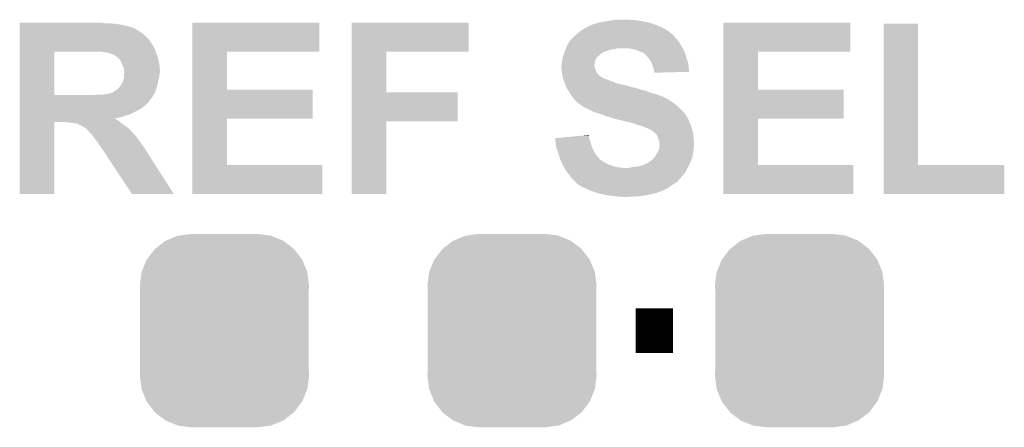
# Model space of a CAD drawing. Extents: x -1.3 to 24.2, y -3.9 to 53.4.
# Tile 30 of 43: x 8.6 to 14.2, y 31.7 to 34. Entities that reach past the tile are written whole.
import ezdxf

# ---------------------------------------------------------------- set-up
doc = ezdxf.new("R2010")
doc.units = 0
doc.layers.get('0').update_dxf_attribs({"linetype": 'CONTINUOUS'})
doc.layers.add('DAC_22_CLICK_V100A_GTO', color=14, linetype='CONTINUOUS')
doc.layers.add('DAC_22_CLICK_V100A_GTS', color=12, linetype='CONTINUOUS')

# ---------------------------------------------------------------- blocks, each defined once
blk = doc.blocks.new('CUSTOM_79')
for points in [[(-0.394942, 0.46695), (-0.337632, 0.511416), (0.39571, 0.46695), (0.33685, 0.511416)], [(-0.337632, 0.511416), (-0.333154, 0.513288), (0.33685, 0.511416), (0.334372, 0.513288)], [(-0.333154, 0.513288), (-0.266706, 0.541062), (0.334372, 0.513288), (0.265446, 0.541062)], [(-0.266706, 0.541062), (-0.259492, 0.54202), (0.265446, 0.541062), (0.263068, 0.54202)], [(-0.259492, 0.54202), (-0.1905, 0.55118), (0.263068, 0.54202), (0.1905, 0.55118)], [(-0.442246, 0.406212), (-0.39837, 0.46429), (0.442836, 0.406212), (0.397774, 0.46429)], [(-0.39837, 0.46429), (-0.394942, 0.46695), (0.397774, 0.46429), (0.39571, 0.46695)], [(-0.471976, 0.335286), (-0.444708, 0.402952), (0.472482, 0.335286), (0.4442, 0.402952)], [(-0.444708, 0.402952), (-0.442246, 0.406212), (0.4442, 0.402952), (0.442836, 0.406212)], [(-0.4826, 0.25908), (-0.47344, 0.331648), (0.4826, 0.25908), (0.472966, 0.331648)], [(-0.47344, 0.331648), (-0.471976, 0.335286), (0.472966, 0.331648), (0.472482, 0.335286)], [(-0.48133, 0.231872), (-0.4826, 0.25908), (0.48133, 0.231872), (0.4826, 0.25908)], [(-0.48133, -0.231872), (-0.48133, 0.231872), (0.48133, -0.231872), (0.48133, 0.231872)], [(-0.4826, -0.25908), (-0.48133, -0.231872), (0.4826, -0.25908), (0.48133, -0.231872)], [(-0.472964, -0.331648), (-0.4826, -0.25908), (0.47344, -0.331648), (0.4826, -0.25908)], [(-0.472482, -0.335286), (-0.472964, -0.331648), (0.471974, -0.335286), (0.47344, -0.331648)], [(-0.444198, -0.402952), (-0.472482, -0.335286), (0.444708, -0.402952), (0.471974, -0.335286)], [(-0.442836, -0.406212), (-0.444198, -0.402952), (0.442244, -0.406212), (0.444708, -0.402952)], [(-0.397772, -0.46429), (-0.442836, -0.406212), (0.39837, -0.46429), (0.442244, -0.406212)], [(-0.39571, -0.46695), (-0.397772, -0.46429), (0.39494, -0.46695), (0.39837, -0.46429)], [(-0.336848, -0.511416), (-0.39571, -0.46695), (0.337632, -0.511416), (0.39494, -0.46695)], [(-0.334372, -0.513288), (-0.336848, -0.511416), (0.333152, -0.513288), (0.337632, -0.511416)], [(-0.265444, -0.541062), (-0.334372, -0.513288), (0.266706, -0.541062), (0.333152, -0.513288)], [(-0.263068, -0.54202), (-0.265444, -0.541062), (0.25949, -0.54202), (0.266706, -0.541062)], [(-0.1905, -0.55118), (-0.263068, -0.54202), (0.1905, -0.55118), (0.25949, -0.54202)]]:
    blk.add_solid(points)

msp = doc.modelspace()

# ---------------------------------------------------------------- linework, layer by layer
at = {"layer": 'DAC_22_CLICK_V100A_GTO', "const_width": 0.254}
msp.add_lwpolyline([(12.13612, 32.258), (12.34948, 32.258)], dxfattribs=at)
at = {"layer": 'DAC_22_CLICK_V100A_GTO'}
for points in [[(8.62078, 34.0106), (8.620782, 34.01314), (9.105902, 34.0106), (9.090662, 34.01314)], [(8.62078, 34.00806), (8.62078, 34.0106), (9.15924, 34.00806), (9.12368, 34.0106)], [(8.62078, 34.00298), (8.62078, 34.00806), (9.197338, 34.00298), (9.15924, 34.00806)], [(8.62078, 33.995358), (8.62078, 34.00298), (9.2329, 33.995358), (9.197338, 34.00298)], [(8.62078, 33.99028), (8.62078, 33.995358), (9.24814, 33.99028), (9.2329, 33.995358)], [(9.606298, 33.84804), (9.6063, 34.013118), (10.330158, 33.84804), (10.33018, 34.013118)], [(9.6063, 34.013118), (9.606302, 34.01314), (10.33018, 34.013118), (9.606302, 34.01314)], [(10.515618, 33.84804), (10.51562, 34.013118), (11.183598, 33.84804), (11.18362, 34.013118)], [(10.51562, 34.013118), (10.515622, 34.01314), (11.18362, 34.013118), (10.515622, 34.01314)], [(11.855874, 33.98774), (11.874506, 33.9979), (12.28344, 33.98774), (12.260578, 33.9979)], [(11.874506, 33.9979), (11.877044, 33.997902), (12.260578, 33.9979), (12.260572, 33.997902)], [(11.877044, 33.997902), (11.887202, 34.002982), (12.260572, 33.997902), (12.245332, 34.002982)], [(11.887202, 34.002982), (11.897358, 34.00552), (12.245332, 34.002982), (12.237716, 34.00552)], [(11.897358, 34.00552), (11.90498, 34.008058), (12.237716, 34.00552), (12.230102, 34.008058)], [(11.90498, 34.008058), (11.915142, 34.010602), (12.230102, 34.008058), (12.22247, 34.010602)], [(11.915142, 34.010602), (11.921484, 34.013138), (12.22247, 34.010602), (12.21486, 34.013138)], [(11.921484, 34.013138), (11.927842, 34.01568), (12.21486, 34.013138), (12.203424, 34.01568)], [(11.927842, 34.01568), (11.97356, 34.0233), (12.203424, 34.01568), (12.169138, 34.0233)], [(11.97356, 34.0233), (11.9888, 34.02584), (12.169138, 34.0233), (12.14882, 34.02584)], [(11.9888, 34.02584), (12.00785, 34.02838), (12.14882, 34.02584), (12.13104, 34.02838)], [(12.00785, 34.02838), (12.026902, 34.03092), (12.113262, 34.02838), (12.098018, 34.03092)], [(12.636518, 33.84804), (12.63652, 34.013118), (13.360378, 33.84804), (13.3604, 34.013118)], [(12.63652, 34.013118), (12.636522, 34.01314), (13.3604, 34.013118), (12.636522, 34.01314)], [(13.550902, 33.20288), (13.55092, 34.008038), (13.746502, 33.20288), (13.74648, 34.008038)], [(13.55092, 34.008038), (13.550922, 34.00806), (13.74648, 34.008038), (13.550922, 34.00806)], [(8.620778, 33.91662), (8.62078, 33.936942), (9.3599, 33.91662), (9.33958, 33.936942)], [(8.62078, 33.98774), (8.62078, 33.99028), (9.263382, 33.98774), (9.24814, 33.99028)], [(8.62078, 33.987718), (8.62078, 33.98774), (9.26592, 33.987718), (9.263382, 33.98774)], [(8.62078, 33.985196), (8.62078, 33.987718), (9.265936, 33.985196), (9.26592, 33.987718)], [(8.62078, 33.98266), (8.62078, 33.985196), (9.273542, 33.98266), (9.265936, 33.985196)], [(8.62078, 33.97504), (8.62078, 33.98266), (9.28624, 33.97504), (9.273542, 33.98266)], [(8.62078, 33.96488), (8.62078, 33.97504), (9.304022, 33.96488), (9.28624, 33.97504)], [(8.62078, 33.95218), (8.62078, 33.96488), (9.3218, 33.95218), (9.304022, 33.96488)], [(8.62078, 33.936942), (8.62078, 33.95218), (9.33958, 33.936942), (9.3218, 33.95218)], [(11.78306, 33.9344), (11.786016, 33.936934), (12.358372, 33.9344), (12.357102, 33.936934)], [(11.786016, 33.936934), (11.79195, 33.94202), (12.357102, 33.936934), (12.349484, 33.94202)], [(11.79195, 33.94202), (11.797872, 33.947096), (12.349484, 33.94202), (12.346942, 33.947096)], [(11.797872, 33.947096), (11.800832, 33.949634), (12.346942, 33.947096), (12.344406, 33.949634)], [(11.800832, 33.949634), (11.80084, 33.94964), (12.344406, 33.949634), (12.341866, 33.94964)], [(11.80084, 33.94964), (11.818256, 33.96488), (12.341866, 33.94964), (12.324082, 33.96488)], [(11.818256, 33.96488), (11.821162, 33.967422), (12.324082, 33.96488), (12.320014, 33.967422)], [(11.821162, 33.967422), (11.838092, 33.97758), (12.320014, 33.967422), (12.303758, 33.97758)], [(11.838092, 33.97758), (11.84656, 33.98266), (12.303758, 33.97758), (12.2936, 33.98266)], [(11.84656, 33.98266), (11.855874, 33.98774), (12.2936, 33.98266), (12.28344, 33.98774)], [(8.620778, 33.893756), (8.620778, 33.91662), (9.37514, 33.893756), (9.3599, 33.91662)], [(8.620778, 33.891214), (8.620778, 33.893756), (9.375146, 33.891214), (9.37514, 33.893756)], [(8.620778, 33.886136), (8.620778, 33.891214), (9.380222, 33.886136), (9.375146, 33.891214)], [(8.620778, 33.881062), (8.620778, 33.886136), (9.38276, 33.881062), (9.380222, 33.886136)], [(8.620778, 33.868362), (8.620778, 33.881062), (9.39038, 33.868362), (9.38276, 33.881062)], [(11.742418, 33.878518), (11.75004, 33.893758), (12.397742, 33.878518), (12.390122, 33.893758)], [(11.75004, 33.893758), (11.752582, 33.89884), (12.390122, 33.893758), (12.386058, 33.89884)], [(11.752582, 33.89884), (11.75512, 33.90138), (12.386058, 33.89884), (12.384026, 33.90138)], [(11.75512, 33.90138), (11.758506, 33.90646), (12.384026, 33.90138), (12.37996, 33.90646)], [(11.758506, 33.90646), (11.7602, 33.909), (12.37996, 33.90646), (12.378436, 33.909)], [(11.7602, 33.909), (11.768324, 33.919156), (12.378436, 33.909), (12.372342, 33.919156)], [(11.768324, 33.919156), (11.77036, 33.9217), (12.372342, 33.919156), (12.368954, 33.9217)], [(11.77036, 33.9217), (11.77544, 33.92678), (12.368954, 33.9217), (12.362184, 33.92678)], [(11.77544, 33.92678), (11.78306, 33.9344), (12.362184, 33.92678), (12.358372, 33.9344)], [(8.620772, 33.601682), (8.620778, 33.84802), (8.81888, 33.601682), (8.818882, 33.84802)], [(8.620778, 33.84804), (8.620778, 33.868362), (9.398, 33.84804), (9.39038, 33.868362)], [(8.620778, 33.84802), (8.620778, 33.84804), (8.818882, 33.84802), (9.04494, 33.84804)], [(9.100822, 33.8455), (9.088122, 33.84804), (9.398848, 33.8455), (9.398, 33.84804)], [(9.116062, 33.845498), (9.100822, 33.8455), (9.398848, 33.845498), (9.398848, 33.8455)], [(9.14654, 33.83534), (9.116062, 33.845498), (9.402234, 33.83534), (9.398848, 33.845498)], [(9.159242, 33.830258), (9.14654, 33.83534), (9.403928, 33.830258), (9.402234, 33.83534)], [(9.166014, 33.82518), (9.159242, 33.830258), (9.40562, 33.82518), (9.403928, 33.830258)], [(9.17956, 33.815018), (9.166014, 33.82518), (9.40867, 33.815018), (9.40562, 33.82518)], [(9.606292, 33.63214), (9.606298, 33.848018), (9.804422, 33.63214), (9.8044, 33.848018)], [(9.606298, 33.848018), (9.606298, 33.84804), (9.8044, 33.848018), (10.330158, 33.84804)], [(10.515612, 33.6169), (10.515618, 33.848018), (10.713742, 33.6169), (10.71372, 33.848018)], [(10.515618, 33.848018), (10.515618, 33.84804), (10.71372, 33.848018), (11.183598, 33.84804)], [(11.721464, 33.82264), (11.7221, 33.825178), (11.92276, 33.82264), (11.925298, 33.825178)], [(11.7221, 33.825178), (11.724638, 33.832798), (11.925298, 33.825178), (11.932918, 33.832798)], [(11.724638, 33.832798), (11.728872, 33.845498), (11.932918, 33.832798), (11.950698, 33.845498)], [(11.728872, 33.845498), (11.72972, 33.84804), (11.950698, 33.845498), (11.958324, 33.84804)], [(11.72972, 33.84804), (11.734798, 33.860738), (11.958324, 33.84804), (11.996418, 33.860738)], [(11.734798, 33.860738), (11.735816, 33.86328), (11.996418, 33.860738), (12.016738, 33.86328)], [(11.735816, 33.86328), (11.737848, 33.86836), (12.016738, 33.86328), (12.034516, 33.86836)], [(11.737848, 33.86836), (11.73988, 33.87344), (12.404514, 33.86836), (12.401128, 33.87344)], [(11.73988, 33.87344), (11.742418, 33.878518), (12.401128, 33.87344), (12.397742, 33.878518)], [(12.11834, 33.86328), (12.092938, 33.86836), (12.4079, 33.86328), (12.404514, 33.86836)], [(12.141198, 33.858202), (12.11834, 33.86328), (12.410078, 33.858202), (12.4079, 33.86328)], [(12.15644, 33.85058), (12.141198, 33.858202), (12.413344, 33.85058), (12.410078, 33.858202)], [(12.171678, 33.8455), (12.15644, 33.85058), (12.41552, 33.8455), (12.413344, 33.85058)], [(12.181836, 33.840422), (12.171678, 33.8455), (12.417426, 33.840422), (12.41552, 33.8455)], [(12.186914, 33.835346), (12.181836, 33.840422), (12.419328, 33.835346), (12.417426, 33.840422)], [(12.189452, 33.83534), (12.186914, 33.835346), (12.41933, 33.83534), (12.419328, 33.835346)], [(12.197924, 33.825178), (12.189452, 33.83534), (12.42314, 33.825178), (12.41933, 33.83534)], [(12.214858, 33.804862), (12.197924, 33.825178), (12.42822, 33.804862), (12.42314, 33.825178)], [(12.636512, 33.63214), (12.636518, 33.848018), (12.834642, 33.63214), (12.83462, 33.848018)], [(12.636518, 33.848018), (12.636518, 33.84804), (12.83462, 33.848018), (13.360378, 33.84804)], [(9.184644, 33.809938), (9.17956, 33.815018), (9.410194, 33.809938), (9.40867, 33.815018)], [(9.18972, 33.807386), (9.184644, 33.809938), (9.41096, 33.807386), (9.410194, 33.809938)], [(9.189724, 33.804854), (9.18972, 33.807386), (9.411718, 33.804854), (9.41096, 33.807386)], [(9.19353, 33.79978), (9.189724, 33.804854), (9.41324, 33.79978), (9.411718, 33.804854)], [(9.19734, 33.794698), (9.19353, 33.79978), (9.414166, 33.794698), (9.41324, 33.79978)], [(9.20496, 33.77946), (9.19734, 33.794698), (9.416936, 33.77946), (9.414166, 33.794698)], [(9.208008, 33.771842), (9.20496, 33.77946), (9.41832, 33.771842), (9.416936, 33.77946)], [(9.21512, 33.754056), (9.208008, 33.771842), (9.419804, 33.754056), (9.41832, 33.771842)], [(11.71194, 33.771842), (11.71448, 33.78454), (11.8999, 33.771842), (11.90244, 33.78454)], [(11.71194, 33.771838), (11.71194, 33.771842), (11.8999, 33.771838), (11.8999, 33.771842)], [(11.71194, 33.766758), (11.71194, 33.771838), (11.899902, 33.766758), (11.8999, 33.771838)], [(11.71448, 33.78454), (11.716066, 33.797238), (11.90244, 33.78454), (11.90498, 33.797238)], [(11.716066, 33.797238), (11.71702, 33.80486), (11.90498, 33.797238), (11.90879, 33.80486)], [(11.71702, 33.80486), (11.720192, 33.817554), (11.90879, 33.80486), (11.915138, 33.817554)], [(11.720192, 33.817554), (11.721464, 33.82264), (11.915138, 33.817554), (11.92276, 33.82264)], [(12.21486, 33.804858), (12.214858, 33.804862), (12.428222, 33.804858), (12.42822, 33.804862)], [(12.22502, 33.787082), (12.21486, 33.804858), (12.434146, 33.787082), (12.428222, 33.804858)], [(12.2272, 33.781998), (12.22502, 33.787082), (12.43584, 33.781998), (12.434146, 33.787082)], [(12.23264, 33.769298), (12.2272, 33.781998), (12.437252, 33.769298), (12.43584, 33.781998)], [(12.236026, 33.75914), (12.23264, 33.769298), (12.43838, 33.75914), (12.437252, 33.769298)], [(9.21512, 33.743898), (9.21512, 33.754056), (9.42065, 33.743898), (9.419804, 33.754056)], [(9.215754, 33.741362), (9.21512, 33.743898), (9.42086, 33.741362), (9.42065, 33.743898)], [(9.21512, 33.710878), (9.215542, 33.713418), (9.417684, 33.710878), (9.41832, 33.713418)], [(9.215542, 33.713418), (9.216812, 33.721036), (9.41832, 33.713418), (9.41832, 33.721036)], [(9.21766, 33.733738), (9.215754, 33.741362), (9.420858, 33.733738), (9.42086, 33.741362)], [(9.216812, 33.721036), (9.21766, 33.726118), (9.41832, 33.721036), (9.420012, 33.726118)], [(9.21766, 33.728658), (9.21766, 33.733738), (9.420858, 33.728658), (9.420858, 33.733738)], [(9.21766, 33.726118), (9.21766, 33.728658), (9.420012, 33.726118), (9.420858, 33.728658)], [(11.71194, 33.759142), (11.71194, 33.766758), (11.90244, 33.759142), (11.899902, 33.766758)], [(11.712788, 33.75152), (11.71194, 33.759142), (11.904978, 33.75152), (11.90244, 33.759142)], [(11.713916, 33.741358), (11.712788, 33.75152), (11.90752, 33.741358), (11.904978, 33.75152)], [(11.71448, 33.73628), (11.713916, 33.741358), (11.910062, 33.73628), (11.90752, 33.741358)], [(11.715116, 33.7312), (11.71448, 33.73628), (11.912602, 33.7312), (11.910062, 33.73628)], [(11.716386, 33.72104), (11.715116, 33.7312), (11.920222, 33.72104), (11.912602, 33.7312)], [(11.71702, 33.71596), (11.716386, 33.72104), (11.925302, 33.71596), (11.920222, 33.72104)], [(11.717746, 33.71088), (11.71702, 33.71596), (11.93038, 33.71088), (11.925302, 33.71596)], [(11.718474, 33.705798), (11.717746, 33.71088), (11.938002, 33.705798), (11.93038, 33.71088)], [(12.237718, 33.75406), (12.236026, 33.75914), (12.438884, 33.75406), (12.43838, 33.75914)], [(12.24026, 33.74136), (12.237718, 33.75406), (12.440142, 33.74136), (12.438884, 33.75406)], [(12.242166, 33.73374), (12.24026, 33.74136), (12.440896, 33.73374), (12.440142, 33.74136)], [(12.2428, 33.731202), (12.242166, 33.73374), (12.341494, 33.731202), (12.440896, 33.73374)], [(12.2428, 33.728682), (12.2428, 33.731202), (12.2428, 33.728682), (12.341494, 33.731202)], [(9.1948, 33.652458), (9.197334, 33.654994), (9.404348, 33.652458), (9.404982, 33.654994)], [(9.197334, 33.654994), (9.19734, 33.657536), (9.404982, 33.654994), (9.405618, 33.657536)], [(9.19734, 33.657536), (9.207498, 33.672776), (9.405618, 33.657536), (9.409428, 33.672776)], [(9.207498, 33.672776), (9.208768, 33.67786), (9.409428, 33.672776), (9.4107, 33.67786)], [(9.208768, 33.67786), (9.21004, 33.682938), (9.4107, 33.67786), (9.411714, 33.682938)], [(9.21004, 33.682938), (9.215118, 33.695636), (9.411714, 33.682938), (9.414254, 33.695636)], [(9.215118, 33.70326), (9.21512, 33.710878), (9.41578, 33.70326), (9.417684, 33.710878)], [(9.215118, 33.695636), (9.215118, 33.70326), (9.414254, 33.695636), (9.41578, 33.70326)], [(11.718836, 33.70326), (11.718474, 33.705798), (11.940544, 33.70326), (11.938002, 33.705798)], [(11.719198, 33.700718), (11.718836, 33.70326), (11.948164, 33.700718), (11.940544, 33.70326)], [(11.71956, 33.698184), (11.719198, 33.700718), (11.951966, 33.698184), (11.948164, 33.700718)], [(11.720652, 33.695638), (11.71956, 33.698184), (11.955782, 33.695638), (11.951966, 33.698184)], [(11.72174, 33.6931), (11.720652, 33.695638), (11.965942, 33.6931), (11.955782, 33.695638)], [(11.723916, 33.68802), (11.72174, 33.6931), (11.9761, 33.68802), (11.965942, 33.6931)], [(11.726092, 33.68294), (11.723916, 33.68802), (11.988798, 33.68294), (11.9761, 33.68802)], [(11.72718, 33.680398), (11.726092, 33.68294), (11.996424, 33.680398), (11.988798, 33.68294)], [(11.728088, 33.67786), (11.72718, 33.680398), (12.004038, 33.67786), (11.996424, 33.680398)], [(11.73081, 33.670238), (11.728088, 33.67786), (12.02182, 33.670238), (12.004038, 33.67786)], [(11.732624, 33.66516), (11.73081, 33.670238), (12.039598, 33.66516), (12.02182, 33.670238)], [(11.736252, 33.655), (11.732624, 33.66516), (12.085318, 33.655), (12.039598, 33.66516)], [(11.738974, 33.64738), (11.736252, 33.655), (12.11072, 33.64738), (12.085318, 33.655)], [(8.620772, 33.60166), (8.620772, 33.601682), (9.039862, 33.60166), (8.81888, 33.601682)], [(8.620772, 33.58642), (8.620772, 33.60166), (9.37514, 33.58642), (9.38403, 33.60166)], [(9.039862, 33.60166), (9.0678, 33.6042), (9.38403, 33.60166), (9.385512, 33.6042)], [(9.098278, 33.6042), (9.110978, 33.60674), (9.385512, 33.6042), (9.386994, 33.60674)], [(9.121136, 33.60674), (9.133836, 33.611818), (9.386994, 33.60674), (9.389956, 33.611818)], [(9.133836, 33.611818), (9.141456, 33.61182), (9.389956, 33.611818), (9.389956, 33.61182)], [(9.141456, 33.61182), (9.14654, 33.61436), (9.389956, 33.61182), (9.391438, 33.61436)], [(9.14654, 33.61436), (9.15415, 33.616898), (9.391438, 33.61436), (9.39292, 33.616898)], [(9.15415, 33.616898), (9.154156, 33.6169), (9.39292, 33.616898), (9.39292, 33.6169)], [(9.154156, 33.6169), (9.159238, 33.621978), (9.39292, 33.6169), (9.394612, 33.621978)], [(9.159238, 33.621978), (9.179558, 33.63468), (9.394612, 33.621978), (9.398846, 33.63468)], [(9.179558, 33.63468), (9.187178, 33.6423), (9.398846, 33.63468), (9.401386, 33.6423)], [(9.187178, 33.6423), (9.19099, 33.647382), (9.401386, 33.6423), (9.40308, 33.647382)], [(9.19099, 33.647382), (9.1948, 33.652458), (9.40308, 33.647382), (9.404348, 33.652458)], [(9.606288, 33.46704), (9.606292, 33.632118), (10.292058, 33.46704), (10.29208, 33.632118)], [(9.606292, 33.632118), (9.606292, 33.63214), (10.29208, 33.632118), (9.804422, 33.63214)], [(10.515608, 33.4518), (10.515612, 33.616878), (11.120098, 33.4518), (11.12012, 33.616878)], [(10.515612, 33.616878), (10.515612, 33.6169), (11.12012, 33.616878), (10.713742, 33.6169)], [(11.73988, 33.64484), (11.738974, 33.64738), (12.115804, 33.64484), (12.11072, 33.64738)], [(11.743114, 33.63976), (11.73988, 33.64484), (12.143738, 33.63976), (12.123422, 33.64484)], [(11.74958, 33.6296), (11.743114, 33.63976), (12.17422, 33.6296), (12.143738, 33.63976)], [(11.751196, 33.627058), (11.74958, 33.6296), (12.189462, 33.627058), (12.17422, 33.6296)], [(11.75766, 33.6169), (11.751196, 33.627058), (12.215874, 33.6169), (12.189462, 33.627058)], [(11.759184, 33.61436), (11.75766, 33.6169), (12.222478, 33.61436), (12.215874, 33.6169)], [(11.765278, 33.604202), (11.759184, 33.61436), (12.258034, 33.604202), (12.222478, 33.61436)], [(11.76528, 33.6042), (11.765278, 33.604202), (12.25804, 33.6042), (12.258034, 33.604202)], [(11.774806, 33.5915), (11.76528, 33.6042), (12.293602, 33.5915), (12.25804, 33.6042)], [(12.636508, 33.46704), (12.636512, 33.632118), (13.322278, 33.46704), (13.3223, 33.632118)], [(12.636512, 33.632118), (12.636512, 33.63214), (13.3223, 33.632118), (12.834642, 33.63214)], [(8.62077, 33.558478), (8.620772, 33.57372), (9.354818, 33.558478), (9.36498, 33.57372)], [(8.62077, 33.550858), (8.62077, 33.558478), (9.347196, 33.550858), (9.354818, 33.558478)], [(8.62077, 33.548316), (8.62077, 33.550858), (9.34212, 33.548316), (9.347196, 33.550858)], [(8.62077, 33.540698), (8.62077, 33.548316), (9.337034, 33.540698), (9.34212, 33.548316)], [(8.620772, 33.57372), (8.620772, 33.58642), (9.36498, 33.57372), (9.37514, 33.58642)], [(11.78052, 33.58388), (11.774806, 33.5915), (12.3063, 33.58388), (12.293602, 33.5915)], [(11.7856, 33.57626), (11.78052, 33.58388), (12.321544, 33.57626), (12.3063, 33.58388)], [(11.785606, 33.576254), (11.7856, 33.57626), (12.324086, 33.576254), (12.321544, 33.57626)], [(11.793222, 33.568638), (11.785606, 33.576254), (12.331702, 33.568638), (12.324086, 33.576254)], [(11.800838, 33.561022), (11.793222, 33.568638), (12.3444, 33.561022), (12.331702, 33.568638)], [(11.80084, 33.56102), (11.800838, 33.561022), (12.344404, 33.56102), (12.3444, 33.561022)], [(11.81354, 33.55086), (11.80084, 33.56102), (12.359642, 33.55086), (12.344404, 33.56102)], [(11.836398, 33.535622), (11.81354, 33.55086), (12.37742, 33.535622), (12.359642, 33.55086)], [(8.62077, 33.535618), (8.62077, 33.540698), (9.32688, 33.535618), (9.337034, 33.540698)], [(8.62077, 33.527998), (8.62077, 33.535618), (9.319258, 33.527998), (9.32688, 33.535618)], [(8.62077, 33.51276), (8.62077, 33.527998), (9.29386, 33.51276), (9.319258, 33.527998)], [(8.62077, 33.49752), (8.62077, 33.51276), (9.26338, 33.49752), (9.29386, 33.51276)], [(8.62077, 33.489898), (8.62077, 33.49752), (9.2456, 33.489898), (9.26338, 33.49752)], [(8.62077, 33.48482), (8.62077, 33.489898), (9.22782, 33.48482), (9.2456, 33.489898)], [(11.844018, 33.530542), (11.836398, 33.535622), (12.3825, 33.530542), (12.37742, 33.535622)], [(11.8618, 33.52292), (11.844018, 33.530542), (12.390122, 33.52292), (12.3825, 33.530542)], [(11.89736, 33.50514), (11.8618, 33.52292), (12.407902, 33.50514), (12.390122, 33.52292)], [(11.9126, 33.50006), (11.89736, 33.50514), (12.41298, 33.50006), (12.407902, 33.50514)], [(11.93546, 33.49244), (11.9126, 33.50006), (12.418062, 33.49244), (12.41298, 33.50006)], [(11.953238, 33.487362), (11.93546, 33.49244), (12.421446, 33.487362), (12.418062, 33.49244)], [(11.968478, 33.479742), (11.953238, 33.487362), (12.426526, 33.479742), (12.421446, 33.487362)], [(8.62076, 33.037802), (8.620768, 33.446698), (8.818858, 33.037802), (8.81888, 33.446698)], [(8.620768, 33.4772), (8.62077, 33.48482), (9.207498, 33.4772), (9.22782, 33.48482)], [(8.620768, 33.46704), (8.620768, 33.4772), (9.16198, 33.46704), (9.207498, 33.4772)], [(8.620768, 33.467036), (8.620768, 33.46704), (9.164326, 33.467036), (9.16198, 33.46704)], [(8.620768, 33.46196), (8.620768, 33.467036), (9.171938, 33.46196), (9.164326, 33.467036)], [(8.620768, 33.45434), (8.620768, 33.46196), (9.18464, 33.45434), (9.171938, 33.46196)], [(8.620768, 33.44672), (8.620768, 33.45434), (9.194166, 33.44672), (9.18464, 33.45434)], [(8.620768, 33.446698), (8.620768, 33.44672), (8.81888, 33.446698), (8.882378, 33.44672)], [(8.9027, 33.44418), (8.882378, 33.44672), (9.19734, 33.44418), (9.194166, 33.44672)], [(8.933176, 33.439102), (8.920476, 33.44418), (9.20445, 33.439102), (9.19734, 33.44418)], [(8.945876, 33.4391), (8.933176, 33.439102), (9.204452, 33.4391), (9.20445, 33.439102)], [(8.956036, 33.434022), (8.945876, 33.4391), (9.211562, 33.434022), (9.204452, 33.4391)], [(8.958576, 33.43402), (8.956036, 33.434022), (9.211564, 33.43402), (9.211562, 33.434022)], [(8.978898, 33.42386), (8.958576, 33.43402), (9.225788, 33.42386), (9.211564, 33.43402)], [(9.606282, 33.20288), (9.606288, 33.467018), (9.804422, 33.20288), (9.8044, 33.467018)], [(9.606288, 33.467018), (9.606288, 33.46704), (9.8044, 33.467018), (10.292058, 33.46704)], [(10.5156, 33.037802), (10.515608, 33.451778), (10.713698, 33.037802), (10.71372, 33.451778)], [(10.515608, 33.451778), (10.515608, 33.4518), (10.71372, 33.451778), (11.120098, 33.4518)], [(11.983718, 33.4772), (11.968478, 33.479742), (12.428222, 33.4772), (12.426526, 33.479742)], [(11.983724, 33.477198), (11.983718, 33.4772), (12.428222, 33.477198), (12.428222, 33.4772)], [(11.990082, 33.474656), (11.983724, 33.477198), (12.430762, 33.474656), (12.428222, 33.477198)], [(11.996418, 33.472122), (11.990082, 33.474656), (12.43203, 33.472122), (12.430762, 33.474656)], [(12.00658, 33.469578), (11.996418, 33.472122), (12.433302, 33.469578), (12.43203, 33.472122)], [(12.02182, 33.464502), (12.00658, 33.469578), (12.43584, 33.464502), (12.433302, 33.469578)], [(12.02183, 33.4645), (12.02182, 33.464502), (12.43584, 33.4645), (12.43584, 33.464502)], [(12.04468, 33.45942), (12.02183, 33.4645), (12.437872, 33.45942), (12.43584, 33.4645)], [(12.065, 33.45434), (12.04468, 33.45942), (12.439904, 33.45434), (12.437872, 33.45942)], [(12.07389, 33.4518), (12.065, 33.45434), (12.44092, 33.4518), (12.439904, 33.45434)], [(12.082778, 33.44926), (12.07389, 33.4518), (12.44201, 33.44926), (12.44092, 33.4518)], [(12.100556, 33.44672), (12.082778, 33.44926), (12.443098, 33.44672), (12.44201, 33.44926)], [(12.113258, 33.441642), (12.100556, 33.44672), (12.445274, 33.441642), (12.443098, 33.44672)], [(12.125958, 33.4391), (12.113258, 33.441642), (12.446364, 33.4391), (12.445274, 33.441642)], [(12.13866, 33.43402), (12.125958, 33.4391), (12.44854, 33.43402), (12.446364, 33.4391)], [(12.146282, 33.43148), (12.13866, 33.43402), (12.449388, 33.43148), (12.44854, 33.43402)], [(12.15644, 33.428938), (12.146282, 33.43148), (12.450234, 33.428938), (12.449388, 33.43148)], [(12.636502, 33.20288), (12.636508, 33.467018), (12.834642, 33.20288), (12.83462, 33.467018)], [(12.636508, 33.467018), (12.636508, 33.46704), (12.83462, 33.467018), (13.322278, 33.46704)], [(8.985676, 33.41878), (8.978898, 33.42386), (9.2329, 33.41878), (9.225788, 33.42386)], [(8.98906, 33.416242), (8.985676, 33.41878), (9.235862, 33.416242), (9.2329, 33.41878)], [(8.999216, 33.411162), (8.98906, 33.416242), (9.24179, 33.411162), (9.235862, 33.416242)], [(9.00684, 33.40354), (8.999216, 33.411162), (9.250682, 33.40354), (9.24179, 33.411162)], [(9.016998, 33.393382), (9.00684, 33.40354), (9.259394, 33.393382), (9.250682, 33.40354)], [(9.022078, 33.385762), (9.016998, 33.393382), (9.265928, 33.385762), (9.259394, 33.393382)], [(9.022082, 33.38576), (9.022078, 33.385762), (9.265928, 33.38576), (9.265928, 33.385762)], [(9.022094, 33.385752), (9.022082, 33.38576), (9.268464, 33.385752), (9.265928, 33.38576)], [(9.029698, 33.380682), (9.022094, 33.385752), (9.271846, 33.380682), (9.268464, 33.385752)], [(9.031396, 33.378138), (9.029698, 33.380682), (9.273542, 33.378138), (9.271846, 33.380682)], [(9.038168, 33.36798), (9.031396, 33.378138), (9.2837, 33.36798), (9.273542, 33.378138)], [(12.1793, 33.42132), (12.15644, 33.428938), (12.452774, 33.42132), (12.450234, 33.428938)], [(12.197082, 33.4137), (12.1793, 33.42132), (12.455314, 33.4137), (12.452774, 33.42132)], [(12.204702, 33.41116), (12.197082, 33.4137), (12.45616, 33.41116), (12.455314, 33.4137)], [(12.21232, 33.40862), (12.204702, 33.41116), (12.456922, 33.40862), (12.45616, 33.41116)], [(12.225018, 33.401002), (12.21232, 33.40862), (12.459208, 33.401002), (12.456922, 33.40862)], [(12.23518, 33.39338), (12.225018, 33.401002), (12.461494, 33.39338), (12.459208, 33.401002)], [(12.242796, 33.3883), (12.23518, 33.39338), (12.463018, 33.3883), (12.461494, 33.39338)], [(12.24407, 33.385758), (12.242796, 33.3883), (12.46378, 33.385758), (12.463018, 33.3883)], [(12.245338, 33.383224), (12.24407, 33.385758), (12.463992, 33.383224), (12.46378, 33.385758)], [(12.247874, 33.380686), (12.245338, 33.383224), (12.464204, 33.380686), (12.463992, 33.383224)], [(12.25041, 33.38068), (12.247874, 33.380686), (12.464204, 33.38068), (12.464204, 33.380686)], [(12.258038, 33.37052), (12.25041, 33.38068), (12.46505, 33.37052), (12.464204, 33.38068)], [(9.04494, 33.35782), (9.038168, 33.36798), (9.290958, 33.35782), (9.2837, 33.36798)], [(9.050868, 33.3502), (9.04494, 33.35782), (9.2964, 33.3502), (9.290958, 33.35782)], [(9.06272, 33.33496), (9.050868, 33.3502), (9.30783, 33.33496), (9.2964, 33.3502)], [(9.066276, 33.32988), (9.06272, 33.33496), (9.31164, 33.32988), (9.30783, 33.33496)], [(9.0805, 33.30956), (9.066276, 33.32988), (9.325188, 33.30956), (9.31164, 33.32988)], [(11.6764, 33.35528), (11.7036, 33.357818), (11.870268, 33.35528), (11.869422, 33.357818)], [(11.67892, 33.324798), (11.6764, 33.35528), (11.880428, 33.324798), (11.870268, 33.35528)], [(11.684, 33.296862), (11.67892, 33.324798), (11.88974, 33.296862), (11.880428, 33.324798)], [(11.7036, 33.357818), (11.839664, 33.370514), (11.869422, 33.357818), (11.86942, 33.370514)], [(11.839664, 33.370514), (11.866886, 33.373054), (11.86942, 33.370514), (11.866886, 33.373054)], [(12.26312, 33.360362), (12.258038, 33.37052), (12.465898, 33.360362), (12.46505, 33.37052)], [(12.264392, 33.35528), (12.26312, 33.360362), (12.46632, 33.35528), (12.465898, 33.360362)], [(12.265662, 33.3502), (12.264392, 33.35528), (12.466712, 33.3502), (12.46632, 33.35528)], [(12.2682, 33.342578), (12.265662, 33.3502), (12.467298, 33.342578), (12.466712, 33.3502)], [(12.27074, 33.332422), (12.2682, 33.342578), (12.46808, 33.332422), (12.467298, 33.342578)], [(12.27074, 33.322262), (12.27074, 33.332422), (12.46886, 33.322262), (12.46808, 33.332422)], [(12.27074, 33.307018), (12.27074, 33.322262), (12.468858, 33.307018), (12.46886, 33.322262)], [(9.09574, 33.2867), (9.0805, 33.30956), (9.340428, 33.2867), (9.325188, 33.30956)], [(9.10336, 33.27654), (9.09574, 33.2867), (9.3472, 33.27654), (9.340428, 33.2867)], [(9.10844, 33.26892), (9.10336, 33.27654), (9.35228, 33.26892), (9.3472, 33.27654)], [(9.11352, 33.2613), (9.10844, 33.26892), (9.357044, 33.2613), (9.35228, 33.26892)], [(11.684002, 33.29686), (11.684, 33.296862), (11.88974, 33.29686), (11.88974, 33.296862)], [(11.694162, 33.27146), (11.684002, 33.29686), (11.902442, 33.27146), (11.88974, 33.29686)], [(11.700258, 33.25114), (11.694162, 33.27146), (11.91768, 33.25114), (11.902442, 33.27146)], [(12.247882, 33.253682), (12.2555, 33.26638), (12.460222, 33.253682), (12.462762, 33.26638)], [(12.2555, 33.26638), (12.258402, 33.271462), (12.462762, 33.26638), (12.46378, 33.271462)], [(12.258402, 33.271462), (12.26566, 33.284162), (12.46378, 33.271462), (12.465366, 33.284162)], [(12.26566, 33.284162), (12.268198, 33.29178), (12.465366, 33.284162), (12.46632, 33.29178)], [(12.268198, 33.29178), (12.270736, 33.299396), (12.46632, 33.29178), (12.46632, 33.299396)], [(12.270736, 33.299396), (12.27074, 33.299404), (12.46632, 33.299396), (12.466322, 33.299404)], [(12.27074, 33.299404), (12.27074, 33.307018), (12.466322, 33.299404), (12.468858, 33.307018)], [(9.118594, 33.256226), (9.11352, 33.2613), (9.360214, 33.256226), (9.357044, 33.2613)], [(9.1186, 33.251146), (9.118594, 33.256226), (9.36339, 33.251146), (9.360214, 33.256226)], [(9.121138, 33.248602), (9.1186, 33.251146), (9.36498, 33.248602), (9.36339, 33.251146)], [(9.134606, 33.22828), (9.121138, 33.248602), (9.37768, 33.22828), (9.36498, 33.248602)], [(9.260836, 33.037788), (9.134606, 33.22828), (9.499556, 33.037788), (9.37768, 33.22828)], [(11.70178, 33.24606), (11.700258, 33.25114), (11.922128, 33.24606), (11.91768, 33.25114)], [(11.706862, 33.23082), (11.70178, 33.24606), (11.935468, 33.23082), (11.922128, 33.24606)], [(11.706864, 33.230814), (11.706862, 33.23082), (11.938006, 33.230814), (11.935468, 33.23082)], [(11.7094, 33.223202), (11.706864, 33.230814), (11.945622, 33.223202), (11.938006, 33.230814)], [(11.709402, 33.2232), (11.7094, 33.223202), (11.945624, 33.2232), (11.945622, 33.223202)], [(11.711942, 33.218118), (11.709402, 33.2232), (11.958322, 33.218118), (11.945624, 33.2232)], [(11.717022, 33.20796), (11.711942, 33.218118), (11.97356, 33.20796), (11.958322, 33.218118)], [(11.71956, 33.20288), (11.717022, 33.20796), (11.9888, 33.20288), (11.97356, 33.20796)], [(12.179298, 33.20288), (12.20216, 33.213042), (12.44092, 33.20288), (12.446, 33.213042)], [(12.20216, 33.213042), (12.210284, 33.21812), (12.446, 33.213042), (12.44854, 33.21812)], [(12.210284, 33.21812), (12.222482, 33.225742), (12.44854, 33.21812), (12.45131, 33.225742)], [(12.222482, 33.225742), (12.237722, 33.240982), (12.45131, 33.225742), (12.45685, 33.240982)], [(12.237722, 33.240982), (12.241784, 33.24606), (12.45685, 33.240982), (12.458698, 33.24606)], [(12.241784, 33.24606), (12.247882, 33.253682), (12.458698, 33.24606), (12.460222, 33.253682)], [(9.60628, 33.037802), (9.606282, 33.202858), (10.347938, 33.037802), (10.34796, 33.202858)], [(9.606282, 33.202858), (9.606282, 33.20288), (10.34796, 33.202858), (9.804422, 33.20288)], [(11.725366, 33.19272), (11.71956, 33.20288), (12.01928, 33.19272), (11.9888, 33.20288)], [(11.72827, 33.18764), (11.725366, 33.19272), (12.04722, 33.18764), (12.01928, 33.19272)], [(11.72972, 33.1851), (11.72827, 33.18764), (12.080238, 33.1851), (12.04722, 33.18764)], [(11.739878, 33.167322), (11.72972, 33.1851), (12.421988, 33.167322), (12.431684, 33.1851)], [(11.741918, 33.164774), (11.739878, 33.167322), (12.4206, 33.164774), (12.421988, 33.167322)], [(11.74395, 33.162234), (11.741918, 33.164774), (12.420594, 33.162234), (12.4206, 33.164774)], [(11.745976, 33.1597), (11.74395, 33.162234), (12.41806, 33.1597), (12.420594, 33.162234)], [(11.752074, 33.152078), (11.745976, 33.1597), (12.412978, 33.152078), (12.41806, 33.1597)], [(11.7602, 33.14192), (11.752074, 33.152078), (12.40282, 33.14192), (12.412978, 33.152078)], [(12.095484, 33.1851), (12.113262, 33.19018), (12.431684, 33.1851), (12.434454, 33.19018)], [(12.113262, 33.19018), (12.13358, 33.19272), (12.434454, 33.19018), (12.43584, 33.19272)], [(12.13358, 33.19272), (12.156442, 33.195262), (12.43584, 33.19272), (12.43711, 33.195262)], [(12.156442, 33.195262), (12.179298, 33.20288), (12.43711, 33.195262), (12.44092, 33.20288)], [(12.6365, 33.037802), (12.636502, 33.202858), (13.378158, 33.037802), (13.37818, 33.202858)], [(12.636502, 33.202858), (12.636502, 33.20288), (13.37818, 33.202858), (12.834642, 33.20288)], [(13.5509, 33.037802), (13.550902, 33.202858), (14.239218, 33.037802), (14.23924, 33.202858)], [(13.550902, 33.202858), (13.550902, 33.20288), (14.23924, 33.202858), (13.746502, 33.20288)], [(11.761724, 33.13938), (11.7602, 33.14192), (12.40028, 33.13938), (12.40282, 33.14192)], [(11.767818, 33.129222), (11.761724, 33.13938), (12.391814, 33.129222), (12.40028, 33.13938)], [(11.7729, 33.12414), (11.767818, 33.129222), (12.38758, 33.12414), (12.391814, 33.129222)], [(11.79322, 33.103818), (11.7729, 33.12414), (12.369798, 33.103818), (12.38758, 33.12414)], [(11.810998, 33.088582), (11.79322, 33.103818), (12.3444, 33.088582), (12.369798, 33.103818)], [(8.818858, 33.03778), (8.62076, 33.037802), (8.818858, 33.03778), (8.818858, 33.037802)], [(9.49956, 33.03778), (9.260836, 33.037788), (9.49956, 33.03778), (9.499556, 33.037788)], [(10.347938, 33.03778), (9.60628, 33.037802), (10.347938, 33.03778), (10.347938, 33.037802)], [(10.713698, 33.03778), (10.5156, 33.037802), (10.713698, 33.03778), (10.713698, 33.037802)], [(11.811, 33.08858), (11.810998, 33.088582), (12.344396, 33.08858), (12.3444, 33.088582)], [(11.83386, 33.07588), (11.811, 33.08858), (12.326254, 33.07588), (12.344396, 33.08858)], [(11.845292, 33.0708), (11.83386, 33.07588), (12.318998, 33.0708), (12.326254, 33.07588)], [(11.879582, 33.05556), (11.845292, 33.0708), (12.288516, 33.05556), (12.318998, 33.0708)], [(11.879602, 33.055554), (11.879582, 33.05556), (12.285974, 33.055554), (12.288516, 33.05556)], [(11.887204, 33.05302), (11.879602, 33.055554), (12.283434, 33.05302), (12.285974, 33.055554)], [(11.88721, 33.053018), (11.887204, 33.05302), (12.280898, 33.053018), (12.283434, 33.05302)], [(11.902446, 33.04794), (11.88721, 33.053018), (12.26566, 33.04794), (12.280898, 33.053018)], [(11.917686, 33.04286), (11.902446, 33.04794), (12.255498, 33.04286), (12.26566, 33.04794)], [(11.9253, 33.040322), (11.917686, 33.04286), (12.242808, 33.040322), (12.255498, 33.04286)], [(11.937374, 33.03778), (11.9253, 33.040322), (12.2301, 33.03778), (12.242808, 33.040322)], [(11.949446, 33.035238), (11.937374, 33.03778), (12.214858, 33.035238), (12.2301, 33.03778)], [(13.378158, 33.03778), (12.6365, 33.037802), (13.378158, 33.03778), (13.378158, 33.037802)], [(14.239218, 33.03778), (13.5509, 33.037802), (14.239218, 33.03778), (14.239218, 33.037802)], [(11.973562, 33.03016), (11.949446, 33.035238), (12.199618, 33.03016), (12.214858, 33.035238)], [(12.0142, 33.02508), (11.973562, 33.03016), (12.16406, 33.02508), (12.199618, 33.03016)], [(12.029438, 33.02254), (12.0142, 33.02508), (12.12342, 33.02254), (12.16406, 33.02508)], [(12.059918, 33.02), (12.047218, 33.02254), (12.077702, 33.02), (12.12342, 33.02254)]]:
    msp.add_solid(points, dxfattribs=at)

# ---------------------------------------------------------------- block references
at = {"layer": 'DAC_22_CLICK_V100A_GTS'}
for p in [(9.78916, 32.258), (11.43, 32.258), (13.07084, 32.258)]:
    msp.add_blockref('CUSTOM_79', p, dxfattribs=at)

doc.saveas('drawing.dxf')
